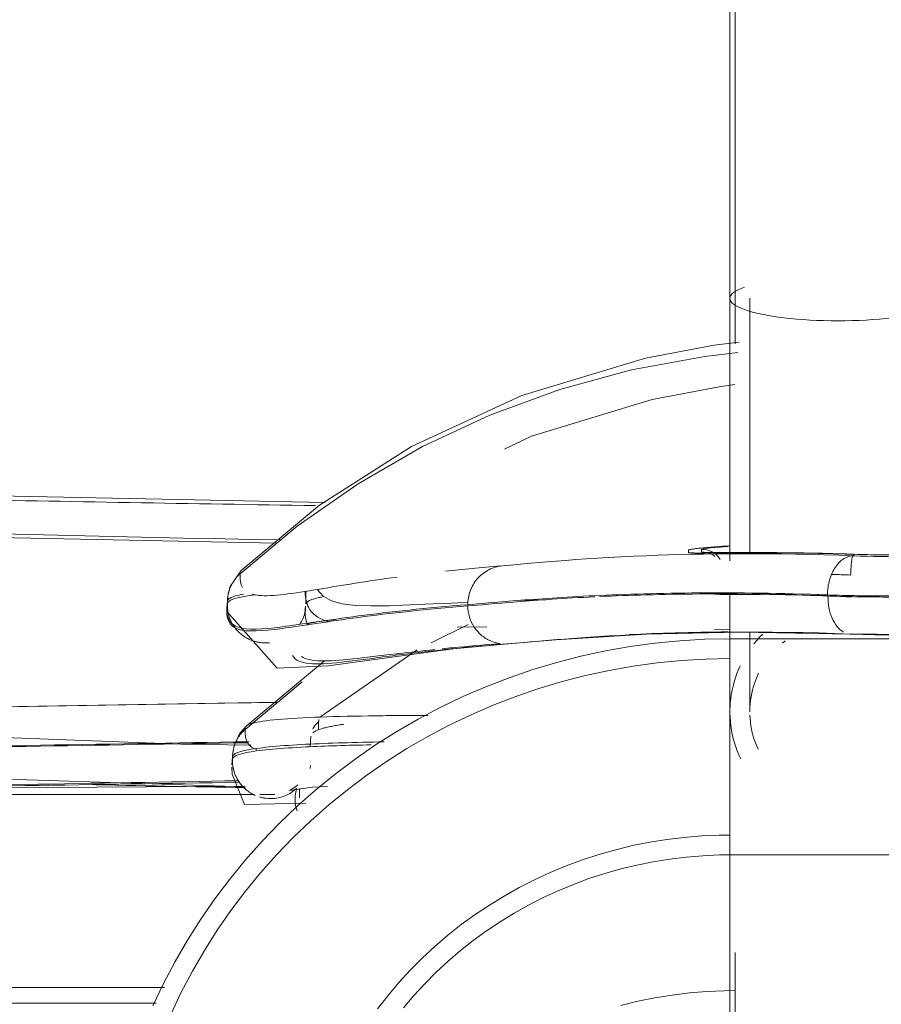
# Model space of a CAD drawing. Header units: metres. Extents: x 3.7 to 90.5, y -1.7 to 14.3.
# Tile 174 of 256: x 72.2991 to 72.3816, y 0.4914 to 0.5858. Entities that reach past the tile are written whole.
import ezdxf

# ---------------------------------------------------------------- set-up
doc = ezdxf.new("R2010")
doc.units = ezdxf.units.M
doc.layers.add('I-FURN', color=7, linetype='Continuous', lineweight=18)

# ---------------------------------------------------------------- blocks, each defined once
blk = doc.blocks.new('CadeiraUsoMultiplo_Verde1 - Cadeira - plásticos_dwg-2902519-Corte 8')
at = {"layer": 'I-FURN'}
for p, q in [((53.76781306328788, 0.5292751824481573), (53.76789022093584, 0.5304077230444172)), ((53.77531304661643, 0.5289332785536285), (53.77533449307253, 0.5292133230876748)), ((53.78988060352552, 0.5275767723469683), (53.79270911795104, 0.5275907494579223)), ((53.81453252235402, 0.5273367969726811), (53.81600864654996, 0.5273043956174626)), ((53.83680888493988, 0.5267888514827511), (53.8275518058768, 0.5269033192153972)), ((53.8374423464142, 0.5267954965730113), (53.82761953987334, 0.526910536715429))]:
    blk.add_line(p, q, dxfattribs=at)
at = {"layer": 'I-FURN', "flags": 128}
for points in [[(53.81688692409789, 0.5548774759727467), (53.81450950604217, 0.5545712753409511), (53.80792503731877, 0.553326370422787), (53.79606144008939, 0.5497672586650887), (53.78549850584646, 0.5448790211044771), (53.77669005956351, 0.539241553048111), (53.76918475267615, 0.5329962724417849)], [(53.76907635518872, 0.5326797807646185), (53.77453873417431, 0.5372288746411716), (53.78037640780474, 0.5412973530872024), (53.78654627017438, 0.5448549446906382), (53.79300277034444, 0.5478751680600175), (53.79969800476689, 0.550335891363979), (53.80658310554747, 0.5522165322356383), (53.81360623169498, 0.5535058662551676), (53.81677689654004, 0.5538890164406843)], [(53.81649348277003, 0.5507983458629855), (53.81497980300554, 0.550601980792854), (53.80857290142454, 0.5493757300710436), (53.79700021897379, 0.5458443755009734), (53.79439573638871, 0.5446126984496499)], [(53.81362274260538, 0.5347272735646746), (53.81367344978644, 0.5347244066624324), (53.81436082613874, 0.5347118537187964), (53.81583548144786, 0.5347109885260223), (53.81780480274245, 0.5347131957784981), (53.82003946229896, 0.5347059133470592), (53.82189558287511, 0.5346887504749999), (53.82488483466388, 0.5346372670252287), (53.82785525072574, 0.5345574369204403)], [(53.81459054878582, 0.5343259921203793), (53.81429909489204, 0.5345133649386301), (53.81406870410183, 0.5346175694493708), (53.81389814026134, 0.534673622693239), (53.81377741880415, 0.5347030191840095), (53.81369480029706, 0.5347180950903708), (53.8136240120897, 0.5347271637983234)], [(53.82792573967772, 0.5345397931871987), (53.82790877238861, 0.5345031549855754), (53.82789182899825, 0.5344708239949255), (53.82787491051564, 0.534442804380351), (53.82785801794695, 0.5344191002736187), (53.82785801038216, 0.5343991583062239)], [(53.76785799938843, 0.5299188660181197), (53.76786693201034, 0.5302120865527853), (53.76793410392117, 0.5307400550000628), (53.76813797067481, 0.5314516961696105), (53.76917491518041, 0.5329929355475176)], [(53.78755159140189, 0.5297883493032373), (53.78534688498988, 0.5296899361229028), (53.78337564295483, 0.529615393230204), (53.78163847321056, 0.5295907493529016), (53.78013884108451, 0.529643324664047), (53.77887390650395, 0.5297977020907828), (53.77784350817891, 0.530080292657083), (53.77705188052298, 0.5305214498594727), (53.77649746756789, 0.5311502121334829)], [(53.77539366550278, 0.5309645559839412), (53.77539366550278, 0.5303846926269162), (53.77539366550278, 0.5298048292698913)], [(53.79838364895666, 0.5301901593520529), (53.79683953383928, 0.5301474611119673), (53.79557305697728, 0.5301084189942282)], [(53.79092796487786, 0.5299354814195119), (53.78993243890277, 0.5298933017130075), (53.78871508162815, 0.5298399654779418), (53.78755159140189, 0.5297883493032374)], [(53.76781305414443, 0.5290535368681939), (53.77264369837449, 0.5236264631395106), (53.77750963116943, 0.5238576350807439), (53.78949656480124, 0.5254731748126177), (53.79477408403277, 0.525960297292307)], [(53.79477474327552, 0.5259603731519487), (53.79931560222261, 0.5263570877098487), (53.80797366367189, 0.5268997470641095), (53.81696755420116, 0.5270968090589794), (53.82758954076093, 0.5269029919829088)], [(53.7842711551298, 0.5250347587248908), (53.78420954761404, 0.5250276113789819), (53.78414813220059, 0.5250204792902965), (53.78408690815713, 0.5250133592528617), (53.78402587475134, 0.525006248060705)]]:
    blk.add_lwpolyline(points, dxfattribs=at)
at = {"layer": 'I-FURN'}
for points in [[(53.81203988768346, 0.5347030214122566), (53.81203825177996, 0.534738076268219), (53.81203492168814, 0.5348148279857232), (53.81203147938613, 0.5349050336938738), (53.81202973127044, 0.5349535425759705)], [(53.81327677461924, 0.5350146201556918), (53.81327864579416, 0.5349647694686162), (53.8132823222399, 0.5348716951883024), (53.81328586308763, 0.5347918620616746), (53.81328759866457, 0.5347552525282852)], [(53.81328759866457, 0.534755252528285), (53.81328900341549, 0.5347256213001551), (53.81407908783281, 0.5347009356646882), (53.81740518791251, 0.5347193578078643), (53.82229410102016, 0.534699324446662), (53.82603275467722, 0.5346155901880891), (53.82785799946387, 0.5345571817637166)], [(53.82785799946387, 0.5343988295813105), (53.82754168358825, 0.5344072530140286), (53.82722340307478, 0.5343100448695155), (53.82692565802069, 0.5341249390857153)], [(53.76917634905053, 0.5329927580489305), (53.76917976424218, 0.5329960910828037), (53.76918328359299, 0.532999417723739), (53.76918690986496, 0.5330027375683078)], [(53.79400724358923, 0.5334208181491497), (53.79216252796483, 0.5332700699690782), (53.79041484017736, 0.5331042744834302), (53.78876673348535, 0.5329272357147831)], [(53.79278154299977, 0.5329881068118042), (53.79240194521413, 0.5327722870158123), (53.79171551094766, 0.5322079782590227), (53.79104786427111, 0.5310432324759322), (53.79089308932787, 0.5301569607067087), (53.79089431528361, 0.5297148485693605)], [(53.79400724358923, 0.5334208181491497), (53.79357711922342, 0.5333534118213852), (53.79316114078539, 0.5332039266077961), (53.79278154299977, 0.5329881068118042)], [(53.76931860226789, 0.5313674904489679), (53.76912992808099, 0.5316838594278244), (53.7690487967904, 0.5321116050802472), (53.76907635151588, 0.532679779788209)], [(53.82757063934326, 0.5325584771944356), (53.82697397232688, 0.5325810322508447), (53.82637169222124, 0.5326011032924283), (53.82577195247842, 0.5326186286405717)], [(53.79089431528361, 0.5297148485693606), (53.79197385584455, 0.5297967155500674), (53.79511238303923, 0.5300899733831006), (53.80260582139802, 0.5306151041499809), (53.81268275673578, 0.5309183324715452), (53.82090978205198, 0.5308144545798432), (53.82534048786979, 0.5306510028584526)], [(53.80305749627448, 0.5304723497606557), (53.80012448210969, 0.5303322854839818), (53.79512070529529, 0.5299796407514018), (53.7919751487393, 0.529681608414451), (53.79089431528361, 0.5295982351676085)], [(53.81454532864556, 0.5307118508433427), (53.81490748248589, 0.5307102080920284), (53.81583884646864, 0.5307114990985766), (53.81764339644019, 0.5307148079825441), (53.81985682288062, 0.5307104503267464), (53.82153405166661, 0.5306941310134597), (53.82237576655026, 0.5306824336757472)], [(53.81503189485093, 0.5306912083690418), (53.8162689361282, 0.5306981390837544), (53.81756702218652, 0.5306966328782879), (53.81892283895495, 0.5306842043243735)], [(53.8231601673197, 0.5306116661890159), (53.82462813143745, 0.5305749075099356), (53.82615051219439, 0.5305247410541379), (53.82772399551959, 0.5304586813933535)], [(53.82534048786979, 0.5306510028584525), (53.82609810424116, 0.5306230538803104), (53.8276321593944, 0.530582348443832), (53.82998728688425, 0.5305532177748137), (53.83239398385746, 0.53054096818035), (53.83403139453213, 0.5305397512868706), (53.83485799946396, 0.5305403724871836)], [(53.82690143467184, 0.5270971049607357), (53.8266764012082, 0.5272189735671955), (53.82625360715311, 0.5275737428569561), (53.82575810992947, 0.5283920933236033), (53.8254558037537, 0.5294164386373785), (53.82539458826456, 0.5301717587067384), (53.82540319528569, 0.5305503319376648)], [(53.83485799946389, 0.5304398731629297), (53.83403711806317, 0.5304400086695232), (53.83241086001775, 0.5304406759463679), (53.8300202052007, 0.5304521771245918), (53.82768050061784, 0.5304834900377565), (53.8261561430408, 0.5305237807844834), (53.82540319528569, 0.5305503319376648)], [(53.76785800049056, 0.5299168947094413), (53.76768089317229, 0.5285346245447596), (53.7683746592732, 0.527174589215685), (53.772572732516, 0.5274362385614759), (53.77991396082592, 0.5286469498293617), (53.78689032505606, 0.5294002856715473), (53.79089431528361, 0.5297148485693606)], [(53.79089431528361, 0.5295982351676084), (53.78689062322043, 0.5292785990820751), (53.77991429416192, 0.5285126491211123), (53.77257301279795, 0.5272778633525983), (53.76837470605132, 0.5269854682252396), (53.76768089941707, 0.5283196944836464), (53.76785799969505, 0.5296890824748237)], [(53.77479040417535, 0.5278328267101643), (53.77491247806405, 0.5280015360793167), (53.77512124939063, 0.5283643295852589), (53.77531381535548, 0.5289618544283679), (53.77535802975, 0.5293779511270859), (53.77535791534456, 0.529586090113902)], [(53.77535791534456, 0.5295860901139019), (53.77525098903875, 0.5287373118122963), (53.77533537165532, 0.528145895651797), (53.77561178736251, 0.5277394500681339)], [(53.7940106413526, 0.5259819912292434), (53.79367019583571, 0.5260288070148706), (53.79300230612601, 0.5262219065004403), (53.79212242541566, 0.5267901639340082), (53.79143392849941, 0.5275867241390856), (53.79099830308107, 0.5285501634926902), (53.79089530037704, 0.5292486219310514), (53.79089431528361, 0.5295982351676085)], [(53.7950370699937, 0.5259914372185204), (53.79703892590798, 0.5261455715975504), (53.80478478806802, 0.5269763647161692), (53.81917796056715, 0.5272256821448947), (53.82760634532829, 0.5269024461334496)], [(53.81581245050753, 0.5271047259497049), (53.81227748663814, 0.5270798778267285), (53.80911852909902, 0.5269808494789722), (53.80638982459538, 0.5268493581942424)], [(53.82760634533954, 0.526902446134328), (53.82911002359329, 0.5268478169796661), (53.83214225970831, 0.5267919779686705), (53.83526051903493, 0.5267903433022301), (53.83685022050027, 0.5267899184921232)], [(53.82999713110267, 0.526843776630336), (53.82919367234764, 0.5268600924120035), (53.82839699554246, 0.5268819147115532), (53.82760641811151, 0.5269110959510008)], [(53.78339270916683, 0.5247920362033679), (53.78494733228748, 0.5249938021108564), (53.78843657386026, 0.5254162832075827), (53.79270522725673, 0.5258118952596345), (53.7950370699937, 0.5259914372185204)], [(53.78772584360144, 0.5254160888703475), (53.78648524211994, 0.5252872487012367), (53.78533367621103, 0.5251579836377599), (53.7842711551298, 0.5250347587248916)]]:
    blk.add_open_spline(points, degree=3, dxfattribs=at)
for points, knots in [([(53.81202990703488, 0.5349535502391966), (53.81204892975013, 0.5349771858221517), (53.81221755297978, 0.5350190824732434), (53.81272824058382, 0.5350872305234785), (53.81341668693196, 0.535161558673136), (53.81450027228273, 0.5352529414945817), (53.81551623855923, 0.5353206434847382), (53.81592174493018, 0.5353449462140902)], [0, 0, 0, 0, 0.125, 0.1875, 0.25, 0.375, 0.4494038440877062, 0.4494038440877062, 0.4494038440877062, 0.4494038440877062]), ([(53.81584195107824, 0.5352942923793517), (53.81528171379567, 0.535257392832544), (53.81386926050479, 0.5351458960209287), (53.81327525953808, 0.535054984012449), (53.81327677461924, 0.5350146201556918)], [0.6217177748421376, 0.6217177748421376, 0.6217177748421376, 0.6217177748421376, 0.75, 1, 1, 1, 1]), ([(53.81507222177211, 0.5340378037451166), (53.81498087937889, 0.5341919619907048), (53.81475839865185, 0.5344768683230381), (53.81417600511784, 0.5349026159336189), (53.81363336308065, 0.5350291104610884), (53.81327677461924, 0.5350146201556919)], [0.3333333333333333, 0.3333333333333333, 0.3333333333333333, 0.3333333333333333, 0.5, 0.6666666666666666, 1, 1, 1, 1]), ([(53.82785799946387, 0.5343988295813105), (53.82018619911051, 0.5346922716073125), (53.80506687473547, 0.5345500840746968), (53.79641854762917, 0.5336178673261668), (53.79400724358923, 0.5334208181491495)], [0, 0, 0, 0, 0.4444444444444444, 1, 1, 1, 1]), ([(53.82785799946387, 0.5345390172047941), (53.82681147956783, 0.5345729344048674), (53.82477542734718, 0.5346269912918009), (53.82194572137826, 0.5346734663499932), (53.81917846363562, 0.5346929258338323), (53.81673171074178, 0.5346883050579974), (53.81473168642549, 0.5346741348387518), (53.81343725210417, 0.5346636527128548), (53.81274560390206, 0.534664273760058), (53.81223149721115, 0.5346719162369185), (53.81206026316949, 0.5346874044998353), (53.81203988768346, 0.5347030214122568)], [0, 0, 0, 0, 0.125, 0.25, 0.375, 0.5, 0.625, 0.75, 0.8125, 0.875, 1, 1, 1, 1]), ([(53.81447205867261, 0.5344169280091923), (53.81442191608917, 0.5344506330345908), (53.81406511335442, 0.5346672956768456), (53.81364361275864, 0.5347677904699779), (53.81328759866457, 0.534755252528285)], [-0.3898280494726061, -0.3898280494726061, -0.3898280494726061, -0.3898280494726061, -0.3333333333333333, 0, 0, 0, 0]), ([(53.82692565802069, 0.5341249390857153), (53.82662791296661, 0.5339398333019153), (53.82621209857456, 0.5335303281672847), (53.82578663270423, 0.5327679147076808), (53.82546581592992, 0.5318881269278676), (53.82535172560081, 0.5311452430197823), (53.82534048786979, 0.5306510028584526)], [0.25, 0.25, 0.25, 0.25, 0.5, 0.625, 0.75, 1, 1, 1, 1]), ([(53.82785799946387, 0.5345571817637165), (53.82782897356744, 0.5345616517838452), (53.8277674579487, 0.5344579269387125), (53.82769347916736, 0.5340935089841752), (53.8276431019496, 0.5336878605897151), (53.8276005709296, 0.5332197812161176), (53.8275789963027, 0.5328229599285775), (53.82757063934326, 0.5325584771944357)], [0, 0, 0, 0, 0.25, 0.5, 0.625, 0.75, 1, 1, 1, 1]), ([(53.83688050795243, 0.5342903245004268), (53.83562128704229, 0.5342893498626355), (53.8325248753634, 0.534294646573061), (53.8295607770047, 0.5343332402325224), (53.82785799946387, 0.5343988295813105)], [0, 0, 0, 0, 0.4, 1, 1, 1, 1]), ([(53.84059999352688, 0.534721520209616), (53.84057022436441, 0.5346874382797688), (53.84010282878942, 0.5346421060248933), (53.83875610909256, 0.5345913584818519), (53.83777681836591, 0.5345636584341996), (53.83695614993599, 0.5345445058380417), (53.83605446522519, 0.5345269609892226), (53.83506742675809, 0.5345111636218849), (53.83400195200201, 0.5344982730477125), (53.83248576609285, 0.5344865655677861), (53.83044207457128, 0.5344866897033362), (53.82874885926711, 0.5345143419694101), (53.82792573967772, 0.5345397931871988)], [0, 0, 0, 0, 0.25, 0.375, 0.4375, 0.5, 0.5625, 0.625, 0.6875, 0.75, 0.875, 1, 1, 1, 1]), ([(53.76785799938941, 0.5299187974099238), (53.76785799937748, 0.5299968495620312), (53.76786225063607, 0.5301278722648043), (53.76787794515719, 0.5303128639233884), (53.76789800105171, 0.5304723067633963), (53.76792455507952, 0.5306320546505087), (53.76796328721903, 0.5308257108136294), (53.76801147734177, 0.531017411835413), (53.7680679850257, 0.531195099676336), (53.76812135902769, 0.5313307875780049), (53.76818024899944, 0.5314558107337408), (53.7682396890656, 0.5315673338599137), (53.76830391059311, 0.5316814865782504), (53.76837913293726, 0.5318130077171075), (53.76847418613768, 0.531967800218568), (53.76858440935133, 0.5321312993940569), (53.76871053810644, 0.5322957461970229), (53.76887132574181, 0.5324817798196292), (53.76899980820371, 0.532609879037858), (53.76907635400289, 0.532679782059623)], [0, 0, 0, 0, 0.07500000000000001, 0.125, 0.175, 0.225, 0.275, 0.35, 0.4, 0.45, 0.5, 0.55, 0.5874999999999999, 0.6375, 0.7, 0.7625, 0.8250000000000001, 0.9, 1, 1, 1, 1]), ([(53.78412370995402, 0.5323661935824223), (53.78123092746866, 0.5319747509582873), (53.77564137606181, 0.5310270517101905), (53.77177486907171, 0.5304176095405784), (53.77040741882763, 0.5306621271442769), (53.77020611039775, 0.5307234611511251)], [0.2222222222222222, 0.2222222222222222, 0.2222222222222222, 0.2222222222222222, 0.4444444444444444, 0.7222222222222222, 0.7777777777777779, 0.7777777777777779, 0.7777777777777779, 0.7777777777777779]), ([(53.76940217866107, 0.5307270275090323), (53.76879625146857, 0.5306140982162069), (53.76815626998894, 0.5304241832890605), (53.76786403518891, 0.5301396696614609), (53.76785799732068, 0.5299918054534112), (53.76785799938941, 0.5299187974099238)], [0.875, 0.875, 0.875, 0.875, 0.9375, 0.96875, 1, 1, 1, 1]), ([(53.76785799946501, 0.5296915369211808), (53.76785799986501, 0.529763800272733), (53.76786527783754, 0.5299105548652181), (53.7681562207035, 0.5301923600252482), (53.76904517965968, 0.5304507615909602), (53.77014960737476, 0.5306120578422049), (53.77060127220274, 0.5306661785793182)], [0, 0, 0, 0, 0.03125, 0.0625, 0.125, 0.1605402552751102, 0.1605402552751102, 0.1605402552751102, 0.1605402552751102]), ([(53.7776313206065, 0.5280775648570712), (53.77677070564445, 0.5283020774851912), (53.7756744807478, 0.5289379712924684), (53.77532532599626, 0.5302382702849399), (53.77531382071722, 0.5309764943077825)], [0.509245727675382, 0.509245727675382, 0.509245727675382, 0.509245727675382, 0.75, 0.9342617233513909, 0.9342617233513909, 0.9342617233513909, 0.9342617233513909]), ([(53.77539366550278, 0.5298048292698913), (53.77545507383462, 0.5299529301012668), (53.77571126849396, 0.5301572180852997), (53.77644335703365, 0.5303600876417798), (53.77683086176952, 0.5304385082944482), (53.77695513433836, 0.5304614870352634)], [0, 0, 0, 0, 0.07142857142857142, 0.1071428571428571, 0.1224371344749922, 0.1224371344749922, 0.1224371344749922, 0.1224371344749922]), ([(53.82540319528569, 0.5305503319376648), (53.82096417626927, 0.5307140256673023), (53.81293202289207, 0.5308172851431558), (53.80633952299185, 0.5306229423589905), (53.80351605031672, 0.5304937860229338)], [0, 0, 0, 0, 0.25, 0.4870695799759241, 0.4870695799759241, 0.4870695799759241, 0.4870695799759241]), ([(53.82436406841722, 0.5306482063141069), (53.82456266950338, 0.5306441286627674), (53.82485083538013, 0.5306379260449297), (53.82514187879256, 0.5306312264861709), (53.82523101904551, 0.5306291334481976)], [0.8467565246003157, 0.8467565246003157, 0.8467565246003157, 0.8467565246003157, 0.875, 0.8874150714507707, 0.8874150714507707, 0.8874150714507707, 0.8874150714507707]), ([(53.77188594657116, 0.5260679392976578), (53.77125997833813, 0.5260041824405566), (53.77025715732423, 0.5261603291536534), (53.76911498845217, 0.5268710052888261), (53.76841053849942, 0.5276719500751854), (53.76795813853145, 0.5286362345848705), (53.7678579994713, 0.5293400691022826), (53.76785799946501, 0.5296915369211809)], [0.2764547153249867, 0.2764547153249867, 0.2764547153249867, 0.2764547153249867, 0.5, 0.625, 0.75, 0.875, 1, 1, 1, 1]), ([(53.76785799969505, 0.5296890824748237), (53.76785835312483, 0.5289864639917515), (53.76817658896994, 0.5279374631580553), (53.76911642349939, 0.5268702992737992), (53.77002315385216, 0.5263095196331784), (53.77097884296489, 0.5260467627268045), (53.7716106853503, 0.5260387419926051), (53.771885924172, 0.5260669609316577)], [0, 0, 0, 0, 0.25, 0.375, 0.5, 0.625, 0.7234691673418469, 0.7234691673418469, 0.7234691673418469, 0.7234691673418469]), ([(53.77821961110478, 0.5282875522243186), (53.77801071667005, 0.5282659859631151), (53.77691892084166, 0.5281459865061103), (53.77603303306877, 0.5280068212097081), (53.77547147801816, 0.5278807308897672)], [0.7982965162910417, 0.7982965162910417, 0.7982965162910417, 0.7982965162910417, 0.8125, 0.875, 0.875, 0.875, 0.875]), ([(53.79397577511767, 0.5259793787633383), (53.79237882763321, 0.525856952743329), (53.79050370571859, 0.5256933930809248), (53.7887846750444, 0.5255239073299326), (53.78844503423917, 0.5254896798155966)], [0.137085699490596, 0.137085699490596, 0.137085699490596, 0.137085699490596, 0.5, 0.5914412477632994, 0.5914412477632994, 0.5914412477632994, 0.5914412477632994]), ([(53.77410446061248, 0.5248322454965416), (53.77439016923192, 0.5243754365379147), (53.77598420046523, 0.5237156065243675), (53.7798303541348, 0.5243296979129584), (53.78339270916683, 0.5247920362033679)], [0.25, 0.25, 0.25, 0.25, 0.5, 1, 1, 1, 1]), ([(53.78402587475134, 0.525006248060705), (53.7808491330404, 0.5246357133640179), (53.7772440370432, 0.5241202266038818), (53.77539323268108, 0.5244759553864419), (53.77496905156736, 0.5247511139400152)], [0, 0, 0, 0, 0.5, 0.75, 0.75, 0.75, 0.75])]:
    blk.add_open_spline(points, degree=3, knots=knots, dxfattribs=at)
blk = doc.blocks.new('CadeiraUsoMultiplo_Verde1 - Cadeira - estrutura_dwg-2902518-Corte 8')
at = {"layer": 'I-FURN'}
for p, q in [((53.81600799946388, 0.875007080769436), (53.81600799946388, 0.5590654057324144)), ((53.81600799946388, 0.5377892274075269), (53.81600799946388, 0.5362513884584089)), ((53.81600799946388, 0.5306349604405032), (53.81600799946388, 0.5195827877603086)), ((54.20370799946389, 0.5264460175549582), (53.81600799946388, 0.5264460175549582)), ((53.81600799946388, 0.5264460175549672), (53.81600799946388, 0.5187136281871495)), ((53.82131169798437, 0.5262386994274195), (53.82104469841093, 0.5260314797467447)), ((53.81600799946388, 0.5195827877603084), (53.81600799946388, 0.5194832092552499)), ((53.81790799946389, 0.5195009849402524), (53.81790799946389, 0.5195827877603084)), ((53.81600799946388, 0.5187136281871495), (53.81600799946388, 0.5060824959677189)), ((53.81600799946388, 0.5057460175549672), (53.81600799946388, 0.5060824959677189)), ((53.81600799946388, 0.5057460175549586), (54.20370799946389, 0.5057460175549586))]:
    blk.add_line(p, q, dxfattribs=at)
at = {"layer": 'I-FURN', "flags": 128}
for points in [[(53.81600799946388, 0.5339198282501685), (53.81600799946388, 0.534625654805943), (53.81600799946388, 0.5360878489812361), (53.81600799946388, 0.5376034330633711), (53.81600799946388, 0.5391699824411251), (53.81600799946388, 0.5407849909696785), (53.81600799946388, 0.5424458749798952), (53.81600799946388, 0.5441499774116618), (53.81600799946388, 0.5458945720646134), (53.81600799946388, 0.5476768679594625), (53.81600799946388, 0.5494940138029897), (53.81600799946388, 0.5513431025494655), (53.81600799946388, 0.5532211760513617), (53.81600799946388, 0.5551252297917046), (53.81600799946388, 0.5570522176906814), (53.81600799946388, 0.5589990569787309), (53.81600799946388, 0.5590654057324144)], [(53.81790799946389, 0.5590654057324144), (53.81790799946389, 0.5571179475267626), (53.81790799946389, 0.5551902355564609), (53.81790799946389, 0.5532853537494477), (53.81790799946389, 0.5514063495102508), (53.81790799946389, 0.549556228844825), (53.81790799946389, 0.54773795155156), (53.81790799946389, 0.5459544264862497), (53.81790799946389, 0.5442085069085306), (53.81790799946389, 0.54250298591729), (53.81790799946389, 0.5408405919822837), (53.81790799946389, 0.5392239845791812), (53.81790799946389, 0.5376557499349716), (53.81790799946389, 0.5361383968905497), (53.81790799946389, 0.5346743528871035)], [(53.81600799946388, 0.5195009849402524), (53.81600799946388, 0.5196209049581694), (53.81600799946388, 0.5198205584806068), (53.81600799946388, 0.5200996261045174), (53.81600799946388, 0.5204576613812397), (53.81600799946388, 0.5208940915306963), (53.81600799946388, 0.5214082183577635), (53.81600799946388, 0.52199921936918), (53.81600799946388, 0.5226661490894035), (53.81600799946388, 0.5234079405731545), (53.81600799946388, 0.5242234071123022), (53.81600799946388, 0.5251112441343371), (53.81600799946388, 0.526070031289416), (53.81600799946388, 0.527098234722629), (53.81600799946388, 0.5273500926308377)], [(53.81600799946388, 0.5264460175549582), (53.81360807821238, 0.5263995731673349), (53.8112118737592, 0.5262603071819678), (53.80882309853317, 0.5260284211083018), (53.80644545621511, 0.5257042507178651), (53.8040826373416, 0.5252882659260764), (53.80173831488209, 0.5247810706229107), (53.79941613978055, 0.5241834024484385), (53.79711973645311, 0.5234961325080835), (53.79485269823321, 0.5227202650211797), (53.79261858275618, 0.5218569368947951), (53.79042090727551, 0.5209074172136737), (53.78826314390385, 0.5198731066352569), (53.78614871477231, 0.5187555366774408), (53.78408098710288, 0.5175563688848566), (53.78206326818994, 0.5162773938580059), (53.78009880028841, 0.5149205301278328), (53.77819075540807, 0.5134878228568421), (53.77634223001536, 0.5119814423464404), (53.77455623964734, 0.5104036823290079), (53.77283571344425, 0.5087569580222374), (53.77118348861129, 0.5070438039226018), (53.76960230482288, 0.5052668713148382), (53.76809479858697, 0.503428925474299), (53.76666349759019, 0.5015328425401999), (53.76531081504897, 0.4995816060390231), (53.76403904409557, 0.4975783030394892), (53.76285035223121, 0.4955261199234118), (53.76174677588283, 0.4934283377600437), (53.76073021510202, 0.491288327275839)], [(53.81790799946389, 0.5270603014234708), (53.81790799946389, 0.5261037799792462), (53.81790799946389, 0.5251426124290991), (53.81790799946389, 0.5242523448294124), (53.81790799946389, 0.5234344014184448), (53.81790799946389, 0.5226900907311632), (53.81790799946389, 0.522020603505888), (53.81790799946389, 0.5214270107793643), (53.81790799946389, 0.5209102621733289), (53.81790799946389, 0.5204711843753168), (53.81790799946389, 0.5201104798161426), (53.81790799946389, 0.5198287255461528), (53.81790799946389, 0.519626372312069), (53.81790799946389, 0.5195037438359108), (53.81790799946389, 0.519461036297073)], [(53.81831012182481, 0.5259689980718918), (53.81857681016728, 0.5262856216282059), (53.81885594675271, 0.5265913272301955), (53.81914708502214, 0.526885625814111)], [(53.81600799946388, 0.5245460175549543), (53.81368159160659, 0.5245009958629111), (53.8113588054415, 0.5243659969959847), (53.80904325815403, 0.5241412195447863), (53.80673855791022, 0.5238269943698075), (53.8044482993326, 0.5234237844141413), (53.80217605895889, 0.5229321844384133), (53.79992539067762, 0.5223529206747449), (53.79769982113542, 0.5216868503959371), (53.79550284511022, 0.5209349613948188), (53.79333792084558, 0.5200983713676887), (53.79120846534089, 0.5191783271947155), (53.78911784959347, 0.5181762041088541), (53.78706939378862, 0.5170935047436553), (53.78506636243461, 0.5159318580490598), (53.78311195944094, 0.5146930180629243), (53.78120932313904, 0.5133788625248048), (53.77936152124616, 0.5119913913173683), (53.77757154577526, 0.5105327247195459), (53.77584230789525, 0.5090051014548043), (53.77417663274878, 0.5074108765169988), (53.77257725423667, 0.5057525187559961), (53.77104680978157, 0.5040326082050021), (53.76958783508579, 0.5022538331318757), (53.76820275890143, 0.5004189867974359), (53.76689389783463, 0.4985309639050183), (53.76566345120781, 0.4965927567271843), (53.76451349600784, 0.4946074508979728), (53.7634459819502, 0.4925782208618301), (53.7624627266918, 0.4905083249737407)], [(53.81601627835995, 0.5198748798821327), (53.81604110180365, 0.5202881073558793), (53.8160824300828, 0.5207000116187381), (53.81614019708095, 0.5211099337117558), (53.81621431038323, 0.5215172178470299), (53.81630465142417, 0.5219212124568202), (53.81641107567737, 0.5223212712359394), (53.81653341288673, 0.5227167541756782), (53.81667146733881, 0.5231070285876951), (53.81682501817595, 0.5234914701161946), (53.81699381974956, 0.5238694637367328)], [(53.8187521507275, 0.52314250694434), (53.81861101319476, 0.5228354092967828), (53.81848226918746, 0.52252291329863), (53.81836612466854, 0.522205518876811), (53.81826276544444, 0.5218837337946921), (53.81817235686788, 0.5215580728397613), (53.81809504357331, 0.5212290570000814), (53.81803094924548, 0.5208972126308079), (53.81798017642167, 0.5205630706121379), (53.81794280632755, 0.520227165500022), (53.81791889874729, 0.5198900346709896), (53.81790849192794, 0.5195522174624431)], [(53.81704195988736, 0.5149516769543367), (53.8168690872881, 0.5153278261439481), (53.81671139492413, 0.5157105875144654), (53.81656913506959, 0.5160993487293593), (53.8164425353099, 0.5164934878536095), (53.81633179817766, 0.5168923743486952), (53.81623710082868, 0.5172953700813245), (53.8161585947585, 0.5177018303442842), (53.8160964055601, 0.518111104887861), (53.81605063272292, 0.5185225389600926), (53.81602134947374, 0.5189354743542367), (53.8160086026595, 0.5193492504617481)], [(53.81791475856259, 0.5191230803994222), (53.81793502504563, 0.5187857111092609), (53.81796876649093, 0.5184494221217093), (53.81801592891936, 0.518114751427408), (53.81807643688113, 0.5177822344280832), (53.81815019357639, 0.5174524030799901), (53.81823708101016, 0.5171257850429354), (53.81833696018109, 0.5168029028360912), (53.81844967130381, 0.5164842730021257), (53.81857503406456, 0.5161704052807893), (53.81871284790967, 0.5158618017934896)], [(53.78225800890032, 0.4910063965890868), (53.78325240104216, 0.4922824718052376), (53.78429959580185, 0.4935200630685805), (53.78539800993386, 0.4947171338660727), (53.78654597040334, 0.4958717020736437), (53.78774171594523, 0.4969818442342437), (53.78898339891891, 0.4980456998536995), (53.79026908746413, 0.4990614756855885), (53.79159676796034, 0.5000274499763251), (53.79296434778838, 0.5009419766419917), (53.79436965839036, 0.5018034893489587), (53.79581045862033, 0.5026105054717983), (53.79728443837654, 0.5033616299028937), (53.79878922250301, 0.5040555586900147), (53.80032237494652, 0.504691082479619), (53.80188140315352, 0.5052670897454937), (53.80346376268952, 0.5057825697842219), (53.80506686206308, 0.5062366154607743), (53.80668806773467, 0.506628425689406), (53.80832470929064, 0.5069573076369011), (53.80997408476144, 0.5072226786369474), (53.81163346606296, 0.5074240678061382), (53.81330010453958, 0.5075611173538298), (53.81497123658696, 0.5076335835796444), (53.81600799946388, 0.5076460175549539)], [(53.78472725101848, 0.4910846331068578), (53.78572506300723, 0.492263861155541), (53.78677192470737, 0.4934047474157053), (53.787866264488, 0.4945053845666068), (53.78900642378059, 0.4955639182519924), (53.79019065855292, 0.4965785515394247), (53.7914171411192, 0.4975475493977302), (53.792683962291, 0.4984692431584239), (53.79398913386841, 0.4993420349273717), (53.79533059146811, 0.500164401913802), (53.79670619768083, 0.5009349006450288), (53.79811374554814, 0.5016521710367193), (53.7995509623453, 0.5023149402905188), (53.80101551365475, 0.502922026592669), (53.80250500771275, 0.5034723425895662), (53.80401700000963, 0.5039648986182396), (53.8055489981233, 0.504398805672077), (53.80709846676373, 0.5047732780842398), (53.80866283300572, 0.5050876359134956), (53.81023949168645, 0.5053413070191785), (53.81182581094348, 0.5055338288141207), (53.81341913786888, 0.505664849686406), (53.81501680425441, 0.505734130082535), (53.81600799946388, 0.5057460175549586)], [(53.81600799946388, 0.5060289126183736), (53.81600799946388, 0.5041508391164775), (53.81600799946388, 0.5022467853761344), (53.81600799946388, 0.5003197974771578), (53.81600799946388, 0.4983729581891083), (53.81600799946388, 0.496409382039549), (53.81600799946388, 0.4944322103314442), (53.81600799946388, 0.4924446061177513), (53.81600799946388, 0.4904497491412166), (53.81600799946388, 0.4884508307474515), (53.81600799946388, 0.4879110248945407)]]:
    blk.add_lwpolyline(points, dxfattribs=at)
at = {"layer": 'I-FURN'}
for major_axis, ratio, start_param, end_param in [((0.01035000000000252, 0), 0.2079116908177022, 2.617993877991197, 4.712388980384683), ((0.01034999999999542, 0), 0.2079116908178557, 4.712388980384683, 6.806784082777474)]:
    blk.add_ellipse((53.82635799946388, 0.5590654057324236), major_axis=major_axis, ratio=ratio, start_param=start_param, end_param=end_param, dxfattribs=at)
blk = doc.blocks.new('CadeiraUsoMultiplo_Verde1 - CD09_CadeiraUsoMultiplo_Verde-2902649-Corte 8')
for name in ['CadeiraUsoMultiplo_Verde1 - Cadeira - plásticos_dwg-2902519-Corte 8', 'CadeiraUsoMultiplo_Verde1 - Cadeira - estrutura_dwg-2902518-Corte 8']:
    blk.add_blockref(name, (0, 0))
blk = doc.blocks.new('CadeiraUsoMultiplo_Verde1 - Cadeira - plásticos_dwg-V125-Corte 8')
at = {"layer": 'I-FURN'}
for p, q in [((53.78737349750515, 0.5260617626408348), (53.79093619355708, 0.5278297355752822)), ((53.7768238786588, 0.5190152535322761), (53.78605091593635, 0.5254054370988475)), ((53.77717915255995, 0.5243337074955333), (53.76967384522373, 0.5180884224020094)), ((53.76956546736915, 0.5177719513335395), (53.77502947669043, 0.5223187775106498)), ((53.77580215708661, 0.5161611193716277), (53.77585412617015, 0.5171287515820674)), ((53.76830217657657, 0.5143673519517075), (53.76837926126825, 0.5154993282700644)), ((53.77582360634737, 0.5143054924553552), (53.77580215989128, 0.5140254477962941))]:
    blk.add_line(p, q, dxfattribs=at)
at = {"layer": 'I-FURN', "flags": 128}
for points in [[(53.7696642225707, 0.5180852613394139), (53.76903061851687, 0.5173313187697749), (53.76852180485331, 0.5162351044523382), (53.76835390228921, 0.5152681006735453), (53.7683473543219, 0.5150625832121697), (53.76834711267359, 0.5150109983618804)], [(53.77660255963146, 0.5184916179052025), (53.77658997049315, 0.5182270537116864), (53.77658699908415, 0.5179753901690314), (53.77659360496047, 0.5177362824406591)], [(53.77536990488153, 0.5106874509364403), (53.76951043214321, 0.5105799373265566), (53.76833528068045, 0.513473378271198), (53.76830216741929, 0.5141457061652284)], [(53.77379486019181, 0.5119184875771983), (53.77397217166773, 0.5119952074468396), (53.77438391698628, 0.5122519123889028), (53.77462703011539, 0.5124571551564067)], [(53.77744891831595, 0.5123002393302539), (53.77602610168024, 0.5122454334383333), (53.77379629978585, 0.5119189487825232)]]:
    blk.add_lwpolyline(points, dxfattribs=at)
at = {"layer": 'I-FURN'}
for points, knots in [([(53.78711241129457, 0.5191086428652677), (53.78508176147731, 0.5191036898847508), (53.78111192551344, 0.5190729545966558), (53.77600326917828, 0.518946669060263), (53.77204584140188, 0.5187070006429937), (53.77011679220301, 0.5183853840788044), (53.76955267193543, 0.5180460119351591), (53.76955557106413, 0.5178601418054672), (53.76956546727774, 0.5177719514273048)], [0.5892019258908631, 0.5892019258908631, 0.5892019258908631, 0.5892019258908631, 0.6666666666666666, 0.75, 0.8333333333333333, 0.9166666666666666, 0.9583333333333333, 1, 1, 1, 1]), ([(53.77605873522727, 0.517450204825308), (53.77615678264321, 0.5175329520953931), (53.776426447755, 0.517689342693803), (53.77699440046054, 0.5178705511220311), (53.77756554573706, 0.5180051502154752), (53.7780622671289, 0.5181023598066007), (53.77855634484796, 0.5181893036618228), (53.778872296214, 0.5182427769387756), (53.7790145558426, 0.5182662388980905)], [0.0340944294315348, 0.0340944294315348, 0.0340944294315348, 0.0340944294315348, 0.07142857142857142, 0.1071428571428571, 0.125, 0.1428571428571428, 0.1607142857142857, 0.1751659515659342, 0.1751659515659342, 0.1751659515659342, 0.1751659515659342]), ([(53.76956546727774, 0.5177719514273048), (53.76951485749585, 0.5177228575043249), (53.76931712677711, 0.5175183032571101), (53.76950669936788, 0.5177067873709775), (53.7695798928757, 0.517795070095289), (53.76940184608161, 0.5176276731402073), (53.76925606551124, 0.5174737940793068), (53.76909223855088, 0.5172751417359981), (53.76892945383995, 0.5170433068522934), (53.76878265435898, 0.5167937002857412), (53.76866193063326, 0.5165457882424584), (53.76857118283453, 0.5163188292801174), (53.76849327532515, 0.516083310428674), (53.76844783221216, 0.5159017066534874), (53.76841986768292, 0.5157634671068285), (53.76840462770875, 0.5156722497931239), (53.76839297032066, 0.5155982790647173), (53.76838718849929, 0.515557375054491)], [0, 0, 0, 0, 0.07500000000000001, 0.3250000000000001, 0.4, 0.425, 0.45, 0.475, 0.5, 0.525, 0.55, 0.575, 0.6, 0.6499999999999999, 0.7, 0.75, 0.796875, 0.796875, 0.796875, 0.796875]), ([(53.76834711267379, 0.5150109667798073), (53.76834711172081, 0.5150839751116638), (53.76835322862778, 0.515231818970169), (53.76864511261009, 0.5155163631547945), (53.76971204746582, 0.5158328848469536), (53.77206762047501, 0.5161306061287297), (53.77616737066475, 0.5164107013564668), (53.78008646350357, 0.5165249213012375), (53.78288628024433, 0.516569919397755)], [0, 0, 0, 0, 0.03125, 0.0625, 0.125, 0.1875, 0.25, 0.3642737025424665, 0.3642737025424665, 0.3642737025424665, 0.3642737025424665]), ([(53.78165043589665, 0.5162889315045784), (53.77933766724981, 0.5162455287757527), (53.77586956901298, 0.5161387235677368), (53.77205815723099, 0.5158870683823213), (53.76971966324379, 0.5155968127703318), (53.76864533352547, 0.5152845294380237), (53.76835439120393, 0.5150027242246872), (53.76834711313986, 0.5148559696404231), (53.76834711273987, 0.5147837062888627)], [0.652829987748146, 0.652829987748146, 0.652829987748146, 0.652829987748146, 0.75, 0.8125, 0.875, 0.9375, 0.96875, 1, 1, 1, 1]), ([(53.7705325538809, 0.5114480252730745), (53.77021002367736, 0.5115886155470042), (53.76960553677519, 0.5119624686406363), (53.76866570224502, 0.5130296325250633), (53.76834746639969, 0.5140786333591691), (53.7683471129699, 0.5147812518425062)], [0.5, 0.5, 0.5, 0.5, 0.625, 0.75, 1, 1, 1, 1]), ([(53.7709488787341, 0.5112948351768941), (53.77148082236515, 0.5111371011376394), (53.77277010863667, 0.511050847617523), (53.77395084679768, 0.5116263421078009), (53.77446889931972, 0.5121023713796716)], [0.5529113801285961, 0.5529113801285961, 0.5529113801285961, 0.5529113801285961, 0.75, 1, 1, 1, 1]), ([(53.77446875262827, 0.5121007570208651), (53.77395067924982, 0.5116249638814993), (53.77295946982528, 0.5111436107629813), (53.77168999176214, 0.5111215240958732), (53.77114469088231, 0.5112369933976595), (53.77094948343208, 0.5112954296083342)], [0, 0, 0, 0, 0.25, 0.375, 0.4473925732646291, 0.4473925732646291, 0.4473925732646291, 0.4473925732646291]), ([(53.77480635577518, 0.5121041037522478), (53.77479089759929, 0.5119900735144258), (53.77475501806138, 0.5116620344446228), (53.77475063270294, 0.5113741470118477), (53.77476171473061, 0.511198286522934)], [0.25, 0.25, 0.25, 0.25, 0.5, 1, 1, 1, 1])]:
    blk.add_open_spline(points, degree=3, knots=knots, dxfattribs=at)
for points in [[(53.7766025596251, 0.5184916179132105), (53.77648472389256, 0.518398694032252), (53.77627073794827, 0.5181858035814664), (53.7761088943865, 0.5179311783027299), (53.776043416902, 0.5177964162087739)], [(53.77662282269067, 0.5187134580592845), (53.77662010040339, 0.5186915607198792), (53.77661454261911, 0.5186445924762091), (53.77660758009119, 0.5185688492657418), (53.7766046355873, 0.5185176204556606), (53.77660255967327, 0.5184916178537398)], [(53.76956546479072, 0.517771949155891), (53.76951035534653, 0.5166355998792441), (53.76988931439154, 0.516063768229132), (53.7706945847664, 0.5158157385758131)], [(53.76834711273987, 0.5147837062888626), (53.76834711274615, 0.5144322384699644), (53.76844725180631, 0.5137284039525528), (53.76889965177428, 0.5127641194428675), (53.76960410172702, 0.5119631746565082), (53.77020708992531, 0.5115879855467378), (53.7705294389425, 0.5114475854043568)], [(53.77456038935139, 0.5099805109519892), (53.77430503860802, 0.5104373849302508), (53.77427584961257, 0.5111160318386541), (53.77446875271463, 0.5121007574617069)]]:
    blk.add_open_spline(points, degree=3, dxfattribs=at)
blk = doc.blocks.new('CadeiraUsoMultiplo_Verde1 - Cadeira - estrutura_dwg-V126-Corte 8')
at = {"layer": 'I-FURN'}
blk.add_line((53.81649711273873, 0.7243518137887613), (53.81649711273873, 0.5547204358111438), dxfattribs=at)
at = {"layer": 'I-FURN', "flags": 128}
for points in [[(53.81649711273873, 0.4963952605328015), (53.81649711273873, 0.4947873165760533), (53.81649711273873, 0.4929701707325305), (53.81649711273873, 0.4911210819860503), (53.81649711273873, 0.4892430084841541), (53.81649711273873, 0.4873389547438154), (53.81649711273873, 0.4854119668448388), (53.81649711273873, 0.4834651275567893), (53.81649711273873, 0.4815015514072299), (53.81649711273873, 0.4795243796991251), (53.81649711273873, 0.4775367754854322), (53.81649711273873, 0.4755419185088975), (53.81649711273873, 0.4735430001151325), (53.81649711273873, 0.4730031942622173)], [(53.80555597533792, 0.4913287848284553), (53.80717718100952, 0.491720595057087), (53.80881382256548, 0.4920494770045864), (53.81046319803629, 0.4923148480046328), (53.81212257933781, 0.4925162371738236), (53.81378921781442, 0.4926532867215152), (53.81546034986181, 0.4927257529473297), (53.81649711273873, 0.4927381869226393)]]:
    blk.add_lwpolyline(points, dxfattribs=at)
blk = doc.blocks.new('CadeiraUsoMultiplo_Verde1 - CD09_CadeiraUsoMultiplo_Verde-V127-Corte 8')
for name in ['CadeiraUsoMultiplo_Verde1 - Cadeira - plásticos_dwg-V125-Corte 8', 'CadeiraUsoMultiplo_Verde1 - Cadeira - estrutura_dwg-V126-Corte 8']:
    blk.add_blockref(name, (0, 0))
blk = doc.blocks.new('CadeiraUsoMultiplo_Verde1 - Cadeira - plásticos_dwg-V131-Corte 8')
at = {"layer": 'I-FURN'}
for p, q in [((53.68741872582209, 0.5413364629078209), (53.77723292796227, 0.5395122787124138)), ((53.68728003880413, 0.537339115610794), (53.77259346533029, 0.5356065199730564)), ((53.77268172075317, 0.5203651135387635), (53.72790943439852, 0.5196568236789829)), ((53.75437402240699, 0.5200515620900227), (53.76762317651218, 0.5202726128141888)), ((53.76762369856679, 0.5202726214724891), (53.77266625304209, 0.5203556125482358)), ((53.72813869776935, 0.5120879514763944), (53.769506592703, 0.5123132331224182)), ((53.76182243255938, 0.4930381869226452), (53.73858293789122, 0.4930381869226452)), ((53.73858293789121, 0.4915381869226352), (53.76103046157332, 0.4915381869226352))]:
    blk.add_line(p, q, dxfattribs=at)
at = {"layer": 'I-FURN', "flags": 128}
for points in [[(53.72794419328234, 0.5196493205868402), (53.74114652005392, 0.5198383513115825), (53.75437335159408, 0.5200515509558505)], [(53.68741859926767, 0.5193693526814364), (53.69450133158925, 0.5191503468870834), (53.69952749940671, 0.5189522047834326), (53.70646219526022, 0.5186536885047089), (53.71609227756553, 0.5182237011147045), (53.73377046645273, 0.5174570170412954), (53.76339177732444, 0.5163616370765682), (53.7700975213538, 0.516252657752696)], [(53.76955614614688, 0.5122712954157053), (53.73672457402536, 0.5133313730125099), (53.71204646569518, 0.5144001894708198), (53.69998677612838, 0.5149294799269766), (53.69357704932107, 0.5151813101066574), (53.68732763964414, 0.515370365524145)]]:
    blk.add_lwpolyline(points, dxfattribs=at)
at = {"layer": 'I-FURN'}
for points in [[(53.77629828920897, 0.539217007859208), (53.7703719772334, 0.5392989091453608), (53.75851967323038, 0.539485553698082), (53.74074233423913, 0.5398286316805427), (53.72296583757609, 0.5402102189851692), (53.70519014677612, 0.5406312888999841), (53.69334186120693, 0.5409879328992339), (53.68741861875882, 0.541195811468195)], [(53.77297033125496, 0.5359143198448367), (53.74444417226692, 0.5364373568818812), (53.71592455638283, 0.5372609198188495), (53.68741861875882, 0.5383841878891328)], [(53.72741861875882, 0.5159072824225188), (53.74155275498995, 0.5160946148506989), (53.75573989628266, 0.5163500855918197), (53.76996169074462, 0.5165888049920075)], [(53.76976087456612, 0.5164959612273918), (53.75560633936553, 0.5162570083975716), (53.74148622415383, 0.5160015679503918), (53.72741861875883, 0.5158134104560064)], [(53.72795907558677, 0.5121710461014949), (53.74157137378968, 0.5123580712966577), (53.75522901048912, 0.512609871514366), (53.76891669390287, 0.5128480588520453)], [(53.7690002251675, 0.5127007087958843), (53.75533649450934, 0.5124838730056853), (53.7417021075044, 0.512256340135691), (53.72811177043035, 0.5120936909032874)], [(53.76957505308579, 0.5121884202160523), (53.76448495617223, 0.5122784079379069), (53.75939497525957, 0.5123771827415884), (53.75430513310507, 0.5124847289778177)]]:
    blk.add_open_spline(points, degree=3, dxfattribs=at)
blk = doc.blocks.new('CadeiraUsoMultiplo_Verde1 - Cadeira - estrutura_dwg-V132-Corte 8')
at = {"layer": 'I-FURN'}
for p, q in [((53.77042238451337, 0.5115381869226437), (53.6535686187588, 0.5115381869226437)), ((53.77241726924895, 0.5115381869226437), (53.77096690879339, 0.5115381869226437))]:
    blk.add_line(p, q, dxfattribs=at)
blk = doc.blocks.new('CadeiraUsoMultiplo_Verde1 - CD09_CadeiraUsoMultiplo_Verde-V133-Corte 8')
for name in ['CadeiraUsoMultiplo_Verde1 - Cadeira - plásticos_dwg-V131-Corte 8', 'CadeiraUsoMultiplo_Verde1 - Cadeira - estrutura_dwg-V132-Corte 8']:
    blk.add_blockref(name, (0, 0))
blk = doc.blocks.new('4 GRE - ESCOLA DE CINEMA E AUDIOVISUAL CINE REX R07_rvt-3-Corte 8')
at = {"layer": 'I-FURN', "lineweight": 18}
for name in ['CadeiraUsoMultiplo_Verde1 - CD09_CadeiraUsoMultiplo_Verde-2902649-Corte 8', 'CadeiraUsoMultiplo_Verde1 - CD09_CadeiraUsoMultiplo_Verde-V133-Corte 8', 'CadeiraUsoMultiplo_Verde1 - CD09_CadeiraUsoMultiplo_Verde-V127-Corte 8']:
    blk.add_blockref(name, (0, 0), dxfattribs=at)

msp = doc.modelspace()

# ---------------------------------------------------------------- block references
at = {"lineweight": 5}
msp.add_blockref('4 GRE - ESCOLA DE CINEMA E AUDIOVISUAL CINE REX R07_rvt-3-Corte 8', (18.55111091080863, 0), dxfattribs=at)

doc.saveas('drawing.dxf')
